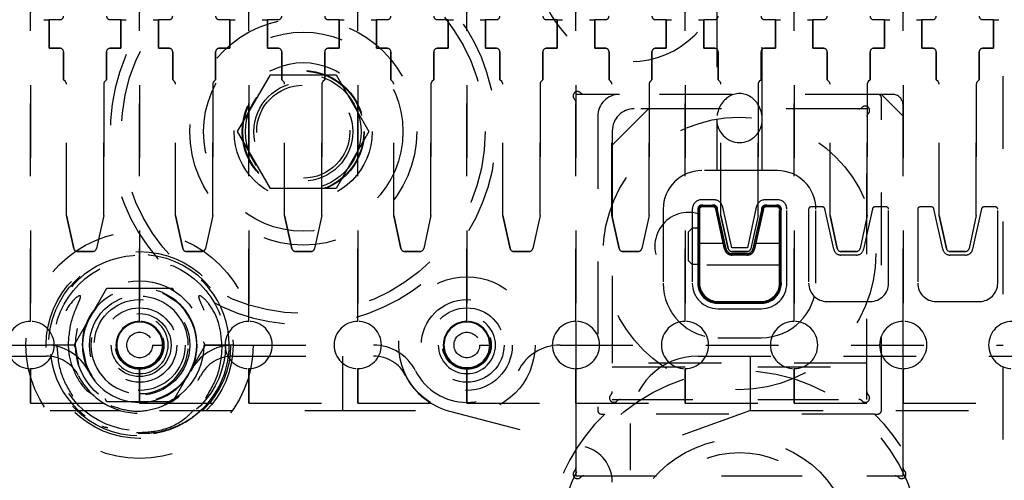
# Model space of a CAD drawing. Header units: inches. Extents: x 1880 to 2363, y -453 to -54.
# Tile 106 of 256: x 1904.613 to 1905.967, y -420.916 to -420.282. Entities that reach past the tile are written whole.
import ezdxf

# ---------------------------------------------------------------- set-up
doc = ezdxf.new("R2010")
doc.units = ezdxf.units.IN
doc.header["$LTSCALE"] = 0.5
doc.header["$MEASUREMENT"] = 0
doc.linetypes.add('HIDDEN', pattern=[0.225, 0.15, -0.075])
doc.layers.add('SID-M-H', color=4, linetype='HIDDEN')

msp = doc.modelspace()

# ---------------------------------------------------------------- linework, layer by layer
at = {"layer": 'SID-M-H'}
for p, q in [((1905.96517, -421.86017), (1905.96517, -418.61017)), ((1904.62767, -420.69767), (1904.62767, -419.77267)), ((1904.62767, -419.77267), (1904.62767, -420.69767)), ((1904.77767, -419.77267), (1904.77767, -420.69767)), ((1904.77767, -420.69767), (1904.77767, -419.77267)), ((1904.92767, -420.69767), (1904.92767, -419.77267)), ((1904.92767, -419.77267), (1904.92767, -420.69767)), ((1905.07767, -419.77267), (1905.07767, -420.69767)), ((1905.07767, -420.69767), (1905.07767, -419.77267)), ((1905.22767, -420.69767), (1905.22767, -419.77267)), ((1905.22767, -419.77267), (1905.22767, -420.69767)), ((1905.37767, -420.69767), (1905.37767, -419.77267)), ((1905.37767, -419.77267), (1905.37767, -420.69767)), ((1905.52767, -419.77267), (1905.52767, -420.69767)), ((1905.52767, -420.69767), (1905.52767, -419.77267)), ((1905.67767, -420.69767), (1905.67767, -419.77267)), ((1905.67767, -419.77267), (1905.67767, -420.69767)), ((1905.82767, -420.69767), (1905.82767, -419.77267)), ((1905.82767, -419.77267), (1905.82767, -420.69767)), ((1905.57142, -420.04767), (1905.57142, -420.42017)), ((1905.63392, -420.42017), (1905.63392, -420.04767)), ((1904.64617, -420.28241), (1904.65345, -420.28241)), ((1904.66814, -420.28241), (1904.65345, -420.28241)), ((1904.65345, -420.28241), (1904.65345, -420.32178)), ((1904.65345, -420.32178), (1904.65345, -420.28241)), ((1904.75188, -420.28241), (1904.73719, -420.28241)), ((1904.75188, -420.32178), (1904.75188, -420.28241)), ((1904.75188, -420.28241), (1904.75188, -420.32178)), ((1904.75188, -420.28241), (1904.75917, -420.28241)), ((1904.79617, -420.28241), (1904.80345, -420.28241)), ((1904.81814, -420.28241), (1904.80345, -420.28241)), ((1904.80345, -420.28241), (1904.80345, -420.32178)), ((1904.80345, -420.32178), (1904.80345, -420.28241)), ((1904.90188, -420.28241), (1904.88719, -420.28241)), ((1904.90188, -420.32178), (1904.90188, -420.28241)), ((1904.90188, -420.28241), (1904.90917, -420.28241)), ((1904.90188, -420.28241), (1904.90188, -420.32178)), ((1904.94617, -420.28241), (1904.95345, -420.28241)), ((1904.96814, -420.28241), (1904.95345, -420.28241)), ((1904.95345, -420.28241), (1904.95345, -420.32178)), ((1904.95345, -420.32178), (1904.95345, -420.28241)), ((1905.05188, -420.28241), (1905.03719, -420.28241)), ((1905.05188, -420.32178), (1905.05188, -420.28241)), ((1905.05188, -420.28241), (1905.05188, -420.32178)), ((1905.05188, -420.28241), (1905.05917, -420.28241)), ((1905.09617, -420.28241), (1905.10345, -420.28241)), ((1905.10345, -420.28241), (1905.10345, -420.32178)), ((1905.11814, -420.28241), (1905.10345, -420.28241)), ((1905.10345, -420.32178), (1905.10345, -420.28241)), ((1905.20188, -420.28241), (1905.18719, -420.28241)), ((1905.20188, -420.32178), (1905.20188, -420.28241)), ((1905.20188, -420.28241), (1905.20188, -420.32178)), ((1905.20188, -420.28241), (1905.20917, -420.28241)), ((1905.24617, -420.28241), (1905.25345, -420.28241)), ((1905.25345, -420.28241), (1905.25345, -420.32178)), ((1905.26814, -420.28241), (1905.25345, -420.28241)), ((1905.25345, -420.32178), (1905.25345, -420.28241)), ((1905.35188, -420.28241), (1905.33719, -420.28241)), ((1905.35188, -420.32178), (1905.35188, -420.28241)), ((1905.35188, -420.28241), (1905.35188, -420.32178)), ((1905.35188, -420.28241), (1905.35917, -420.28241)), ((1905.39617, -420.28241), (1905.40345, -420.28241)), ((1905.40345, -420.28241), (1905.40345, -420.32178)), ((1905.41814, -420.28241), (1905.40345, -420.28241)), ((1905.40345, -420.32178), (1905.40345, -420.28241)), ((1905.50188, -420.28241), (1905.48719, -420.28241)), ((1905.50188, -420.32178), (1905.50188, -420.28241)), ((1905.50188, -420.28241), (1905.50188, -420.32178)), ((1905.50188, -420.28241), (1905.50917, -420.28241)), ((1905.54617, -420.28241), (1905.55345, -420.28241)), ((1905.55345, -420.32178), (1905.55345, -420.28241)), ((1905.56814, -420.28241), (1905.55345, -420.28241)), ((1905.55345, -420.28241), (1905.55345, -420.32178)), ((1905.65188, -420.28241), (1905.63719, -420.28241)), ((1905.65188, -420.28241), (1905.65917, -420.28241)), ((1905.65188, -420.28241), (1905.65188, -420.32178)), ((1905.65188, -420.32178), (1905.65188, -420.28241)), ((1905.69617, -420.28241), (1905.70345, -420.28241)), ((1905.70345, -420.32178), (1905.70345, -420.28241)), ((1905.71814, -420.28241), (1905.70345, -420.28241)), ((1905.70345, -420.28241), (1905.70345, -420.32178)), ((1905.80188, -420.28241), (1905.78719, -420.28241)), ((1905.80188, -420.28241), (1905.80188, -420.32178)), ((1905.80188, -420.28241), (1905.80917, -420.28241)), ((1905.80188, -420.32178), (1905.80188, -420.28241)), ((1905.84617, -420.28241), (1905.85345, -420.28241)), ((1905.85345, -420.32178), (1905.85345, -420.28241)), ((1905.85345, -420.28241), (1905.85345, -420.32178)), ((1905.86814, -420.28241), (1905.85345, -420.28241)), ((1905.95188, -420.28241), (1905.93719, -420.28241)), ((1905.95188, -420.28241), (1905.95917, -420.28241)), ((1905.95188, -420.28241), (1905.95188, -420.32178)), ((1905.95188, -420.32178), (1905.95188, -420.28241)), ((1904.65345, -420.32178), (1904.66814, -420.32178)), ((1904.66814, -420.32178), (1904.65345, -420.32178)), ((1904.73719, -420.32178), (1904.75188, -420.32178)), ((1904.75188, -420.32178), (1904.73719, -420.32178)), ((1904.80345, -420.32178), (1904.81814, -420.32178)), ((1904.81814, -420.32178), (1904.80345, -420.32178)), ((1904.88719, -420.32178), (1904.90188, -420.32178)), ((1904.90188, -420.32178), (1904.88719, -420.32178)), ((1904.95345, -420.32178), (1904.96814, -420.32178)), ((1904.96814, -420.32178), (1904.95345, -420.32178)), ((1905.03719, -420.32178), (1905.05188, -420.32178)), ((1905.05188, -420.32178), (1905.03719, -420.32178)), ((1905.10345, -420.32178), (1905.11814, -420.32178)), ((1905.11814, -420.32178), (1905.10345, -420.32178)), ((1905.18719, -420.32178), (1905.20188, -420.32178)), ((1905.20188, -420.32178), (1905.18719, -420.32178)), ((1905.25345, -420.32178), (1905.26814, -420.32178)), ((1905.26814, -420.32178), (1905.25345, -420.32178)), ((1905.33719, -420.32178), (1905.35188, -420.32178)), ((1905.35188, -420.32178), (1905.33719, -420.32178)), ((1905.40345, -420.32178), (1905.41814, -420.32178)), ((1905.41814, -420.32178), (1905.40345, -420.32178)), ((1905.48719, -420.32178), (1905.50188, -420.32178)), ((1905.50188, -420.32178), (1905.48719, -420.32178)), ((1905.56814, -420.32178), (1905.55345, -420.32178)), ((1905.55345, -420.32178), (1905.56814, -420.32178)), ((1905.65188, -420.32178), (1905.63719, -420.32178)), ((1905.63719, -420.32178), (1905.65188, -420.32178)), ((1905.71814, -420.32178), (1905.70345, -420.32178)), ((1905.70345, -420.32178), (1905.71814, -420.32178)), ((1905.80188, -420.32178), (1905.78719, -420.32178)), ((1905.78719, -420.32178), (1905.80188, -420.32178)), ((1905.86814, -420.32178), (1905.85345, -420.32178)), ((1905.85345, -420.32178), (1905.86814, -420.32178)), ((1905.95188, -420.32178), (1905.93719, -420.32178)), ((1905.93719, -420.32178), (1905.95188, -420.32178)), ((1904.67314, -420.32678), (1904.67314, -420.36509)), ((1904.67314, -420.36509), (1904.67314, -420.32678)), ((1904.73219, -420.36509), (1904.73219, -420.32678)), ((1904.73219, -420.32678), (1904.73219, -420.36509)), ((1904.82314, -420.32678), (1904.82314, -420.36509)), ((1904.82314, -420.36509), (1904.82314, -420.32678)), ((1904.88219, -420.36509), (1904.88219, -420.32678)), ((1904.88219, -420.32678), (1904.88219, -420.36509)), ((1904.97314, -420.32678), (1904.97314, -420.36509)), ((1904.97314, -420.36509), (1904.97314, -420.32678)), ((1905.03219, -420.36509), (1905.03219, -420.32678)), ((1905.03219, -420.32678), (1905.03219, -420.36509)), ((1905.12314, -420.32678), (1905.12314, -420.36509)), ((1905.12314, -420.36509), (1905.12314, -420.32678)), ((1905.18219, -420.36509), (1905.18219, -420.32678)), ((1905.18219, -420.32678), (1905.18219, -420.36509)), ((1905.27314, -420.32678), (1905.27314, -420.36509)), ((1905.27314, -420.36509), (1905.27314, -420.32678)), ((1905.33219, -420.36509), (1905.33219, -420.32678)), ((1905.33219, -420.32678), (1905.33219, -420.36509)), ((1905.42314, -420.32678), (1905.42314, -420.36509)), ((1905.42314, -420.36509), (1905.42314, -420.32678)), ((1905.48219, -420.36509), (1905.48219, -420.32678)), ((1905.48219, -420.32678), (1905.48219, -420.36509)), ((1905.57314, -420.36509), (1905.57314, -420.32678)), ((1905.57314, -420.32678), (1905.57314, -420.36509)), ((1905.63219, -420.32678), (1905.63219, -420.36509)), ((1905.63219, -420.36509), (1905.63219, -420.32678)), ((1905.72314, -420.36509), (1905.72314, -420.32678)), ((1905.72314, -420.32678), (1905.72314, -420.36509)), ((1905.78219, -420.32678), (1905.78219, -420.36509)), ((1905.78219, -420.36509), (1905.78219, -420.32678)), ((1905.87314, -420.36509), (1905.87314, -420.32678)), ((1905.87314, -420.32678), (1905.87314, -420.36509)), ((1905.93219, -420.32678), (1905.93219, -420.36509)), ((1905.93219, -420.36509), (1905.93219, -420.32678)), ((1904.67561, -420.36756), (1904.67314, -420.36509)), ((1904.67561, -420.36756), (1904.67314, -420.36509)), ((1904.73219, -420.36509), (1904.72972, -420.36756)), ((1904.73219, -420.36509), (1904.72972, -420.36756)), ((1904.82561, -420.36756), (1904.82314, -420.36509)), ((1904.82561, -420.36756), (1904.82314, -420.36509)), ((1904.88219, -420.36509), (1904.87972, -420.36756)), ((1904.88219, -420.36509), (1904.87972, -420.36756)), ((1904.91246, -420.43651), (1904.95756, -420.35838)), ((1904.95756, -420.35838), (1905.04777, -420.35838)), ((1904.97561, -420.36756), (1904.97314, -420.36509)), ((1904.97561, -420.36756), (1904.97314, -420.36509)), ((1905.03219, -420.36509), (1905.02972, -420.36756)), ((1905.03219, -420.36509), (1905.02972, -420.36756)), ((1905.04777, -420.35838), (1905.09288, -420.43651)), ((1905.12561, -420.36756), (1905.12314, -420.36509)), ((1905.12561, -420.36756), (1905.12314, -420.36509)), ((1905.18219, -420.36509), (1905.17972, -420.36756)), ((1905.18219, -420.36509), (1905.17972, -420.36756)), ((1905.27561, -420.36756), (1905.27314, -420.36509)), ((1905.27561, -420.36756), (1905.27314, -420.36509)), ((1905.33219, -420.36509), (1905.32972, -420.36756)), ((1905.33219, -420.36509), (1905.32972, -420.36756)), ((1905.42561, -420.36756), (1905.42314, -420.36509)), ((1905.42561, -420.36756), (1905.42314, -420.36509)), ((1905.48219, -420.36509), (1905.47972, -420.36756)), ((1905.48219, -420.36509), (1905.47972, -420.36756)), ((1905.57561, -420.36756), (1905.57314, -420.36509)), ((1905.57561, -420.36756), (1905.57314, -420.36509)), ((1905.63219, -420.36509), (1905.62972, -420.36756)), ((1905.63219, -420.36509), (1905.62972, -420.36756)), ((1905.72561, -420.36756), (1905.72314, -420.36509)), ((1905.72561, -420.36756), (1905.72314, -420.36509)), ((1905.78219, -420.36509), (1905.77972, -420.36756)), ((1905.78219, -420.36509), (1905.77972, -420.36756)), ((1905.87561, -420.36756), (1905.87314, -420.36509)), ((1905.87561, -420.36756), (1905.87314, -420.36509)), ((1905.93219, -420.36509), (1905.92972, -420.36756)), ((1905.93219, -420.36509), (1905.92972, -420.36756)), ((1904.67708, -420.5521), (1904.67708, -420.3711)), ((1904.67708, -420.5521), (1904.67708, -420.3711)), ((1904.72826, -420.5521), (1904.72826, -420.3711)), ((1904.72826, -420.3711), (1904.72826, -420.5521)), ((1904.82708, -420.5521), (1904.82708, -420.3711)), ((1904.82708, -420.5521), (1904.82708, -420.3711)), ((1904.87826, -420.5521), (1904.87826, -420.3711)), ((1904.87826, -420.3711), (1904.87826, -420.5521)), ((1904.97708, -420.5521), (1904.97708, -420.3711)), ((1904.97708, -420.5521), (1904.97708, -420.3711)), ((1905.02826, -420.5521), (1905.02826, -420.3711)), ((1905.02826, -420.3711), (1905.02826, -420.5521)), ((1905.12708, -420.5521), (1905.12708, -420.3711)), ((1905.12708, -420.5521), (1905.12708, -420.3711)), ((1905.17826, -420.5521), (1905.17826, -420.3711)), ((1905.17826, -420.3711), (1905.17826, -420.5521)), ((1905.27708, -420.5521), (1905.27708, -420.3711)), ((1905.27708, -420.5521), (1905.27708, -420.3711)), ((1905.32826, -420.5521), (1905.32826, -420.3711)), ((1905.32826, -420.3711), (1905.32826, -420.5521)), ((1905.42708, -420.5521), (1905.42708, -420.3711)), ((1905.42708, -420.5521), (1905.42708, -420.3711)), ((1905.47826, -420.5521), (1905.47826, -420.3711)), ((1905.47826, -420.3711), (1905.47826, -420.5521)), ((1905.57708, -420.5521), (1905.57708, -420.3711)), ((1905.57708, -420.5521), (1905.57708, -420.3711)), ((1905.62826, -420.3711), (1905.62826, -420.5521)), ((1905.62826, -420.5521), (1905.62826, -420.3711)), ((1905.72708, -420.5521), (1905.72708, -420.3711)), ((1905.72708, -420.5521), (1905.72708, -420.3711)), ((1905.77826, -420.3711), (1905.77826, -420.5521)), ((1905.77826, -420.5521), (1905.77826, -420.3711)), ((1905.87708, -420.5521), (1905.87708, -420.3711)), ((1905.87708, -420.5521), (1905.87708, -420.3711)), ((1905.92826, -420.3711), (1905.92826, -420.5521)), ((1905.92826, -420.5521), (1905.92826, -420.3711)), ((1905.43767, -420.38517), (1905.37767, -420.38517)), ((1905.43767, -420.38517), (1905.38862, -420.38517)), ((1905.79267, -420.38517), (1905.43767, -420.38517)), ((1905.79767, -420.38517), (1905.79267, -420.38517)), ((1905.81267, -420.38517), (1905.79267, -420.38517)), ((1905.82767, -420.41517), (1905.79767, -420.38517)), ((1905.79767, -420.82017), (1905.79767, -420.39017)), ((1905.47767, -420.40517), (1905.42767, -420.45517)), ((1905.76671, -420.40517), (1905.45767, -420.40517)), ((1905.77767, -420.40517), (1905.47767, -420.40517)), ((1905.77767, -420.80517), (1905.77767, -420.40517)), ((1905.40767, -420.41517), (1905.40767, -420.82017)), ((1905.77767, -420.79421), (1905.77767, -420.41612)), ((1905.57142, -420.42017), (1905.57142, -420.49017)), ((1905.63392, -420.49017), (1905.63392, -420.42017)), ((1904.95756, -420.51463), (1904.91246, -420.43651)), ((1905.09288, -420.43651), (1905.04777, -420.51463)), ((1905.42767, -420.43517), (1905.42767, -420.79421)), ((1905.42767, -420.45517), (1905.42767, -420.80517)), ((1905.65467, -420.49017), (1905.55067, -420.49017)), ((1905.04777, -420.51463), (1904.95756, -420.51463)), ((1905.56692, -420.53017), (1905.55067, -420.53017)), ((1905.56692, -420.538), (1905.55067, -420.538)), ((1905.56692, -420.54017), (1905.55067, -420.54017)), ((1905.56427, -420.54017), (1905.55331, -420.54017)), ((1905.56268, -420.53967), (1905.55491, -420.53967)), ((1905.59192, -420.59631), (1905.57962, -420.54037)), ((1905.62572, -420.54037), (1905.61341, -420.59631)), ((1905.65467, -420.53017), (1905.63841, -420.53017)), ((1905.65467, -420.538), (1905.63841, -420.538)), ((1905.65467, -420.54017), (1905.63841, -420.54017)), ((1905.65202, -420.54017), (1905.64106, -420.54017)), ((1905.65042, -420.53967), (1905.64266, -420.53967)), ((1905.71692, -420.54017), (1905.70067, -420.54017)), ((1905.80467, -420.54017), (1905.78841, -420.54017)), ((1905.86692, -420.54017), (1905.85067, -420.54017)), ((1905.95467, -420.54017), (1905.93841, -420.54017)), ((1904.67708, -420.5521), (1904.68704, -420.59738)), ((1904.68704, -420.59738), (1904.67708, -420.5521)), ((1904.72826, -420.5521), (1904.71829, -420.59738)), ((1904.72826, -420.5521), (1904.71829, -420.59738)), ((1904.82708, -420.5521), (1904.83704, -420.59738)), ((1904.83704, -420.59738), (1904.82708, -420.5521)), ((1904.87826, -420.5521), (1904.86829, -420.59738)), ((1904.87826, -420.5521), (1904.86829, -420.59738)), ((1904.97708, -420.5521), (1904.98704, -420.59738)), ((1904.98704, -420.59738), (1904.97708, -420.5521)), ((1905.02826, -420.5521), (1905.01829, -420.59738)), ((1905.02826, -420.5521), (1905.01829, -420.59738)), ((1905.12708, -420.5521), (1905.13704, -420.59738)), ((1905.13704, -420.59738), (1905.12708, -420.5521)), ((1905.17826, -420.5521), (1905.16829, -420.59738)), ((1905.17826, -420.5521), (1905.16829, -420.59738)), ((1905.27708, -420.5521), (1905.28704, -420.59738)), ((1905.28704, -420.59738), (1905.27708, -420.5521)), ((1905.32826, -420.5521), (1905.31829, -420.59738)), ((1905.32826, -420.5521), (1905.31829, -420.59738)), ((1905.42708, -420.5521), (1905.43704, -420.59738)), ((1905.43704, -420.59738), (1905.42708, -420.5521)), ((1905.47826, -420.5521), (1905.46829, -420.59738)), ((1905.47826, -420.5521), (1905.46829, -420.59738)), ((1905.49767, -420.54317), (1905.49767, -420.64517)), ((1905.53767, -420.54317), (1905.53767, -420.64517)), ((1905.5455, -420.54317), (1905.5455, -420.64517)), ((1905.54717, -420.54741), (1905.54717, -420.63487)), ((1905.54767, -420.54317), (1905.54767, -420.56417)), ((1905.54767, -420.54581), (1905.54767, -420.55015)), ((1905.58216, -420.59846), (1905.56985, -420.54252)), ((1905.58198, -420.59767), (1905.57042, -420.54511)), ((1905.58264, -420.59835), (1905.57125, -420.54656)), ((1905.58427, -420.59799), (1905.57197, -420.54206)), ((1905.58704, -420.59738), (1905.57708, -420.5521)), ((1905.57708, -420.5521), (1905.58704, -420.59738)), ((1905.62826, -420.5521), (1905.61829, -420.59738)), ((1905.62826, -420.5521), (1905.61829, -420.59738)), ((1905.63336, -420.54206), (1905.62106, -420.59799)), ((1905.63408, -420.54656), (1905.62269, -420.59835)), ((1905.63548, -420.54252), (1905.62318, -420.59846)), ((1905.63491, -420.54511), (1905.62335, -420.59767)), ((1905.65767, -420.64517), (1905.65767, -420.54317)), ((1905.65767, -420.63803), (1905.65767, -420.54581)), ((1905.65817, -420.63487), (1905.65817, -420.54741)), ((1905.65984, -420.64517), (1905.65984, -420.54317)), ((1905.66767, -420.64517), (1905.66767, -420.54317)), ((1905.69767, -420.54317), (1905.69767, -420.64517)), ((1905.70767, -420.64517), (1905.70767, -420.54317)), ((1905.73216, -420.59846), (1905.71985, -420.54252)), ((1905.73704, -420.59738), (1905.72708, -420.5521)), ((1905.72708, -420.5521), (1905.73704, -420.59738)), ((1905.77826, -420.5521), (1905.76829, -420.59738)), ((1905.77826, -420.5521), (1905.76829, -420.59738)), ((1905.78548, -420.54252), (1905.77318, -420.59846)), ((1905.80767, -420.64517), (1905.80767, -420.54317)), ((1905.84767, -420.54317), (1905.84767, -420.64517)), ((1905.88216, -420.59846), (1905.86985, -420.54252)), ((1905.88704, -420.59738), (1905.87708, -420.5521)), ((1905.87708, -420.5521), (1905.88704, -420.59738)), ((1905.92826, -420.5521), (1905.91829, -420.59738)), ((1905.92826, -420.5521), (1905.91829, -420.59738)), ((1905.93548, -420.54252), (1905.92318, -420.59846)), ((1905.95767, -420.64517), (1905.95767, -420.54317)), ((1905.54767, -420.56417), (1905.54767, -420.62417)), ((1905.54767, -420.62417), (1905.54767, -420.56417)), ((1905.53767, -420.56917), (1905.53267, -420.57417)), ((1905.53267, -420.61417), (1905.53267, -420.57417)), ((1905.54267, -420.56917), (1905.53767, -420.56917)), ((1905.54767, -420.59017), (1905.58033, -420.59017)), ((1905.625, -420.59017), (1905.65767, -420.59017)), ((1904.69192, -420.60131), (1904.71341, -420.60131)), ((1904.71341, -420.60131), (1904.69192, -420.60131)), ((1904.84192, -420.60131), (1904.86341, -420.60131)), ((1904.86341, -420.60131), (1904.84192, -420.60131)), ((1904.99192, -420.60131), (1905.01341, -420.60131)), ((1905.01341, -420.60131), (1904.99192, -420.60131)), ((1905.14192, -420.60131), (1905.16341, -420.60131)), ((1905.16341, -420.60131), (1905.14192, -420.60131)), ((1905.29192, -420.60131), (1905.31341, -420.60131)), ((1905.31341, -420.60131), (1905.29192, -420.60131)), ((1905.44192, -420.60131), (1905.46341, -420.60131)), ((1905.46341, -420.60131), (1905.44192, -420.60131)), ((1905.61341, -420.59631), (1905.59192, -420.59631)), ((1905.61341, -420.60131), (1905.59192, -420.60131)), ((1905.59192, -420.60131), (1905.61341, -420.60131)), ((1905.61341, -420.60414), (1905.59192, -420.60414)), ((1905.61341, -420.60581), (1905.59192, -420.60581)), ((1905.61341, -420.60631), (1905.59192, -420.60631)), ((1905.61261, -420.60631), (1905.59273, -420.60631)), ((1905.76341, -420.60131), (1905.74192, -420.60131)), ((1905.74192, -420.60131), (1905.76341, -420.60131)), ((1905.76341, -420.60631), (1905.74192, -420.60631)), ((1905.91341, -420.60131), (1905.89192, -420.60131)), ((1905.89192, -420.60131), (1905.91341, -420.60131)), ((1905.91341, -420.60631), (1905.89192, -420.60631)), ((1905.53267, -420.61417), (1905.53767, -420.61917)), ((1905.54267, -420.61917), (1905.53767, -420.61917)), ((1905.65767, -420.62017), (1905.54767, -420.62017)), ((1905.54767, -420.62417), (1905.54767, -420.64517)), ((1904.68748, -420.73017), (1904.73258, -420.65207)), ((1904.73258, -420.65207), (1904.82276, -420.65207)), ((1904.82276, -420.65207), (1904.82523, -420.65634)), ((1905.57267, -420.67017), (1905.63267, -420.67017)), ((1905.57267, -420.67234), (1905.63267, -420.67234)), ((1905.57981, -420.67017), (1905.62552, -420.67017)), ((1905.58296, -420.67067), (1905.62237, -420.67067)), ((1905.72267, -420.67017), (1905.78267, -420.67017)), ((1905.87267, -420.67017), (1905.93267, -420.67017)), ((1904.77767, -420.67899), (1904.77767, -420.67899)), ((1905.22767, -420.67899), (1905.22767, -420.67899)), ((1905.57267, -420.68017), (1905.63267, -420.68017)), ((1904.77767, -420.69867), (1904.77767, -420.69867)), ((1905.22767, -420.69867), (1905.22767, -420.69867)), ((1905.37767, -420.69767), (1905.37767, -420.76267)), ((1905.37767, -420.69767), (1905.37767, -420.76267)), ((1905.82767, -420.76267), (1905.82767, -420.69767)), ((1905.82767, -420.76267), (1905.82767, -420.69767)), ((1904.15611, -420.73027), (1904.64922, -420.73027)), ((1904.66682, -420.73017), (1904.65442, -420.73017)), ((1904.68929, -420.73017), (1904.65455, -420.73017)), ((1904.68942, -420.73017), (1904.66682, -420.73017)), ((1904.69023, -420.73493), (1904.68748, -420.73017)), ((1904.69417, -420.75784), (1904.68942, -420.73017)), ((1904.69867, -420.73017), (1904.70468, -420.7604)), ((1904.79528, -420.73017), (1904.80916, -420.73017)), ((1904.81113, -420.73017), (1904.81113, -420.73017)), ((1904.82097, -420.73017), (1904.82097, -420.73017)), ((1904.86785, -420.73017), (1904.82276, -420.80827)), ((1904.84656, -420.73017), (1904.84656, -420.73017)), ((1904.85641, -420.73017), (1904.85641, -420.73017)), ((1904.8651, -420.7254), (1904.86785, -420.73017)), ((1904.90083, -420.73017), (1904.866, -420.73017)), ((1904.86605, -420.73017), (1904.90079, -420.73017)), ((1904.90092, -420.73017), (1904.86611, -420.73017)), ((1904.90611, -420.73027), (1905.09922, -420.73027)), ((1905.24528, -420.73017), (1905.25916, -420.73017)), ((1905.35611, -420.73027), (1905.96517, -420.73027)), ((1905.57267, -420.72017), (1905.63267, -420.72017)), ((1904.15611, -420.74527), (1904.64922, -420.74527)), ((1904.90611, -420.74527), (1905.09922, -420.74527)), ((1905.05703, -420.82017), (1905.05703, -420.74527)), ((1905.77767, -420.75517), (1905.42767, -420.75517)), ((1905.54567, -420.74527), (1906.29922, -420.74527)), ((1905.61751, -420.82017), (1905.61751, -420.74527)), ((1904.62767, -420.81017), (1904.62767, -420.76267)), ((1904.62767, -420.76267), (1904.62767, -420.81017)), ((1904.70468, -420.7604), (1904.7072, -420.76588)), ((1904.77767, -420.76267), (1904.77767, -420.81017)), ((1904.77767, -420.81017), (1904.77767, -420.76267)), ((1904.92767, -420.81017), (1904.92767, -420.76267)), ((1904.92767, -420.76267), (1904.92767, -420.81017)), ((1905.07767, -420.76267), (1905.07767, -420.81017)), ((1905.07767, -420.81017), (1905.07767, -420.76267)), ((1905.22767, -420.81017), (1905.22767, -420.76267)), ((1905.22767, -420.76267), (1905.22767, -420.81017)), ((1905.37767, -420.81017), (1905.37767, -420.76267)), ((1905.37767, -420.76267), (1905.37767, -420.81017)), ((1905.42767, -420.76017), (1905.77767, -420.76017)), ((1905.52767, -420.76267), (1905.52767, -420.81017)), ((1905.52767, -420.81017), (1905.52767, -420.76267)), ((1905.67767, -420.81017), (1905.67767, -420.76267)), ((1905.67767, -420.76267), (1905.67767, -420.81017)), ((1905.82767, -420.81017), (1905.82767, -420.76267)), ((1905.82767, -420.76267), (1905.82767, -420.81017)), ((1904.47767, -420.81017), (1904.62767, -420.81017)), ((1904.62767, -420.81017), (1904.77767, -420.81017)), ((1904.73258, -420.80827), (1904.73011, -420.80399)), ((1904.82276, -420.80827), (1904.73258, -420.80827)), ((1904.77767, -420.81017), (1904.92767, -420.81017)), ((1904.82956, -420.80213), (1904.81113, -420.81143)), ((1904.92767, -420.81017), (1905.07767, -420.81017)), ((1905.07767, -420.81017), (1905.22767, -420.81017)), ((1905.22767, -420.81017), (1905.37767, -420.81017)), ((1905.37767, -420.81017), (1905.52767, -420.81017)), ((1905.37767, -420.81017), (1905.37767, -420.91017)), ((1905.37767, -420.81017), (1905.37767, -420.89921)), ((1905.42767, -420.80517), (1905.77767, -420.80517)), ((1905.43862, -420.80517), (1905.76671, -420.80517)), ((1905.52767, -420.81017), (1905.67767, -420.81017)), ((1905.67767, -420.81017), (1905.82767, -420.81017)), ((1905.82767, -420.81017), (1905.97767, -420.81017)), ((1905.82767, -420.91017), (1905.82767, -420.81017)), ((1905.82767, -420.89921), (1905.82767, -420.81017)), ((1904.0548, -420.82017), (1904.75054, -420.82017)), ((1904.8048, -420.82017), (1905.05703, -420.82017)), ((1905.05703, -420.82017), (1905.20054, -420.82017)), ((1905.20368, -420.82106), (1905.39042, -420.87034)), ((1905.41267, -420.82517), (1905.41722, -420.82517)), ((1905.78811, -420.82517), (1905.41722, -420.82517)), ((1905.61751, -420.82017), (1905.45267, -420.88017)), ((1905.61751, -420.82017), (1906.40054, -420.82017)), ((1905.78811, -420.82517), (1905.79267, -420.82517)), ((1905.45267, -421.30227), (1905.45267, -420.83827)), ((1904.77767, -420.84828), (1904.77767, -420.84828)), ((1905.37767, -420.91017), (1905.82767, -420.91017)), ((1905.38862, -420.91017), (1905.81671, -420.91017))]:
    msp.add_line(p, q, dxfattribs=at)
for centre, radius in [((1906.20267, -420.12517), 0.25), ((1905.00267, -420.43651), 0.25), ((1905.00267, -420.43651), 0.156), ((1905.00267, -420.43651), 0.137), ((1905.00267, -420.43651), 0.095), ((1905.00267, -420.43651), 0.08397), ((1905.00267, -420.43651), 0.0837), ((1905.00267, -420.43651), 0.08318), ((1905.00267, -420.43651), 0.0795), ((1905.00267, -420.43651), 0.068), ((1905.00267, -420.43651), 0.06398), ((1905.60267, -420.60414), 0.1875), ((1904.77767, -420.73017), 0.15625), ((1904.77767, -420.73017), 0.1285), ((1904.77767, -420.73017), 0.125), ((1904.77767, -420.73017), 0.11811), ((1904.77767, -420.73017), 0.08825), ((1905.22767, -420.73017), 0.09375), ((1904.77767, -420.73017), 0.078), ((1904.77767, -420.73017), 0.0689), ((1904.77767, -420.73017), 0.0625), ((1905.22767, -420.73017), 0.0625), ((1904.77767, -420.73017), 0.05118), ((1904.77767, -420.73017), 0.04331), ((1905.22767, -420.73017), 0.05118), ((1904.77767, -420.73017), 0.03346), ((1904.77767, -420.73017), 0.0315), ((1905.22767, -420.73017), 0.0335), ((1905.22767, -420.73017), 0.0315), ((1904.77767, -420.73017), 0.01761), ((1905.22767, -420.73017), 0.01761), ((1905.60267, -421.01517), 0.25), ((1905.60267, -421.01517), 0.156), ((1905.60267, -421.01517), 0.137)]:
    msp.add_circle(centre, radius, dxfattribs=at)
for centre, radius, start, end in [((1906.20267, -420.12517), 0.2655, 293.29593, 246.70407), ((1905.00267, -420.43651), 0.2655, 113.29593, 66.70407), ((1905.45267, -420.21517), 0.125, 180, 0), ((1904.66814, -420.27741), 0.005, 270, 0), ((1904.73719, -420.27741), 0.005, 180, 270), ((1904.81814, -420.27741), 0.005, 270, 0), ((1904.88719, -420.27741), 0.005, 180, 270), ((1904.96814, -420.27741), 0.005, 270, 0), ((1905.03719, -420.27741), 0.005, 180, 270), ((1905.11814, -420.27741), 0.005, 270, 0), ((1905.18719, -420.27741), 0.005, 180, 270), ((1905.26814, -420.27741), 0.005, 270, 0), ((1905.33719, -420.27741), 0.005, 180, 270), ((1905.41814, -420.27741), 0.005, 270, 0), ((1905.48719, -420.27741), 0.005, 180, 270), ((1905.56814, -420.27741), 0.005, 270, 0), ((1905.63719, -420.27741), 0.005, 180, 270), ((1905.71814, -420.27741), 0.005, 270, 0), ((1905.78719, -420.27741), 0.005, 180, 270), ((1905.86814, -420.27741), 0.005, 270, 0), ((1905.93719, -420.27741), 0.005, 180, 270), ((1904.66814, -420.32678), 0.005, 0, 90), ((1904.66814, -420.32678), 0.005, 0, 90), ((1904.73719, -420.32678), 0.005, 90, 180), ((1904.73719, -420.32678), 0.005, 90, 180), ((1904.81814, -420.32678), 0.005, 0, 90), ((1904.81814, -420.32678), 0.005, 0, 90), ((1904.88719, -420.32678), 0.005, 90, 180), ((1904.88719, -420.32678), 0.005, 90, 180), ((1904.96814, -420.32678), 0.005, 0, 90), ((1904.96814, -420.32678), 0.005, 0, 90), ((1905.03719, -420.32678), 0.005, 90, 180), ((1905.03719, -420.32678), 0.005, 90, 180), ((1905.11814, -420.32678), 0.005, 0, 90), ((1905.11814, -420.32678), 0.005, 0, 90), ((1905.18719, -420.32678), 0.005, 90, 180), ((1905.18719, -420.32678), 0.005, 90, 180), ((1905.26814, -420.32678), 0.005, 0, 90), ((1905.26814, -420.32678), 0.005, 0, 90), ((1905.33719, -420.32678), 0.005, 90, 180), ((1905.33719, -420.32678), 0.005, 90, 180), ((1905.41814, -420.32678), 0.005, 0, 90), ((1905.41814, -420.32678), 0.005, 0, 90), ((1905.48719, -420.32678), 0.005, 90, 180), ((1905.48719, -420.32678), 0.005, 90, 180), ((1905.56814, -420.32678), 0.005, 0, 90), ((1905.56814, -420.32678), 0.005, 0, 90), ((1905.63719, -420.32678), 0.005, 90, 180), ((1905.63719, -420.32678), 0.005, 90, 180), ((1905.71814, -420.32678), 0.005, 0, 90), ((1905.71814, -420.32678), 0.005, 0, 90), ((1905.78719, -420.32678), 0.005, 90, 180), ((1905.78719, -420.32678), 0.005, 90, 180), ((1905.86814, -420.32678), 0.005, 0, 90), ((1905.86814, -420.32678), 0.005, 0, 90), ((1905.93719, -420.32678), 0.005, 90, 180), ((1905.93719, -420.32678), 0.005, 90, 180), ((1904.67208, -420.3711), 0.005, 0, 45), ((1904.67208, -420.3711), 0.005, 0, 45), ((1904.73326, -420.3711), 0.005, 135, 180), ((1904.73326, -420.3711), 0.005, 135, 180), ((1904.82208, -420.3711), 0.005, 0, 45), ((1904.82208, -420.3711), 0.005, 0, 45), ((1904.88326, -420.3711), 0.005, 135, 180), ((1904.88326, -420.3711), 0.005, 135, 180), ((1904.97208, -420.3711), 0.005, 0, 45), ((1904.97208, -420.3711), 0.005, 0, 45), ((1905.03326, -420.3711), 0.005, 135, 180), ((1905.03326, -420.3711), 0.005, 135, 180), ((1905.12208, -420.3711), 0.005, 0, 45), ((1905.12208, -420.3711), 0.005, 0, 45), ((1905.18326, -420.3711), 0.005, 135, 180), ((1905.18326, -420.3711), 0.005, 135, 180), ((1905.27208, -420.3711), 0.005, 0, 45), ((1905.27208, -420.3711), 0.005, 0, 45), ((1905.33326, -420.3711), 0.005, 135, 180), ((1905.33326, -420.3711), 0.005, 135, 180), ((1905.42208, -420.3711), 0.005, 0, 45), ((1905.42208, -420.3711), 0.005, 0, 45), ((1905.48326, -420.3711), 0.005, 135, 180), ((1905.48326, -420.3711), 0.005, 135, 180), ((1905.57208, -420.3711), 0.005, 0, 45), ((1905.57208, -420.3711), 0.005, 0, 45), ((1905.63326, -420.3711), 0.005, 135, 180), ((1905.63326, -420.3711), 0.005, 135, 180), ((1905.72208, -420.3711), 0.005, 0, 45), ((1905.72208, -420.3711), 0.005, 0, 45), ((1905.78326, -420.3711), 0.005, 135, 180), ((1905.78326, -420.3711), 0.005, 135, 180), ((1905.87208, -420.3711), 0.005, 0, 45), ((1905.87208, -420.3711), 0.005, 0, 45), ((1905.93326, -420.3711), 0.005, 135, 180), ((1905.93326, -420.3711), 0.005, 135, 180), ((1905.37979, -420.38729), 0.006, 42.59227, 227.40773), ((1905.37167, -420.39612), 0.006, 0, 47.40773), ((1905.38862, -420.37917), 0.006, 222.59227, 270), ((1905.43767, -420.41517), 0.03, 90, 180), ((1905.79267, -420.39017), 0.005, 0, 90), ((1905.81267, -420.40017), 0.015, 0, 90), ((1905.45767, -420.43517), 0.03, 90, 180), ((1905.76671, -420.39917), 0.006, 270, 317.40773), ((1905.77554, -420.40729), 0.006, 312.59227, 137.40773), ((1905.78367, -420.41612), 0.006, 132.59227, 180), ((1905.60267, -420.42017), 0.03125, 180, 0), ((1905.55067, -420.54317), 0.053, 90, 180), ((1905.65467, -420.54317), 0.053, 0, 90), ((1905.55067, -420.54317), 0.013, 90, 180), ((1905.55067, -420.54317), 0.0055, 39.5212, 230.4788), ((1905.55067, -420.54317), 0.00517, 90, 180), ((1905.55067, -420.54317), 0.004, 48.59038, 221.40962), ((1905.55067, -420.54317), 0.003, 90, 180), ((1905.56692, -420.54317), 0.0055, 321.92861, 140.4788), ((1905.56692, -420.54317), 0.004, 330.9978, 131.40962), ((1905.56692, -420.54317), 0.013, 12.40742, 90), ((1905.56692, -420.54317), 0.00517, 12.40742, 90), ((1905.56692, -420.54317), 0.003, 12.40742, 90), ((1905.63841, -420.54317), 0.013, 90, 167.59258), ((1905.63841, -420.54317), 0.0055, 39.5212, 218.07139), ((1905.63841, -420.54317), 0.00517, 90, 167.59258), ((1905.63841, -420.54317), 0.004, 48.59038, 209.0022), ((1905.63841, -420.54317), 0.003, 90, 167.59258), ((1905.65467, -420.54317), 0.0055, 309.5212, 140.4788), ((1905.65467, -420.54317), 0.004, 318.59038, 131.40962), ((1905.65467, -420.54317), 0.013, 0, 90), ((1905.65467, -420.54317), 0.00517, 0, 90), ((1905.65467, -420.54317), 0.003, 0, 90), ((1905.70067, -420.54317), 0.003, 90, 180), ((1905.71692, -420.54317), 0.003, 12.40742, 90), ((1905.78841, -420.54317), 0.003, 90, 167.59258), ((1905.80467, -420.54317), 0.003, 0, 90), ((1905.85067, -420.54317), 0.003, 90, 180), ((1905.86692, -420.54317), 0.003, 12.40742, 90), ((1905.93841, -420.54317), 0.003, 90, 167.59258), ((1905.95467, -420.54317), 0.003, 0, 90), ((1905.53267, -420.59417), 0.0465, 71.18094, 288.7559), ((1905.54267, -420.56417), 0.005, 270, 0), ((1904.77767, -420.73017), 0.12325, 360, 315.72721), ((1904.69192, -420.59631), 0.005, 192.40742, 270), ((1904.69192, -420.59631), 0.005, 192.40742, 270), ((1904.71341, -420.59631), 0.005, 270, 347.59258), ((1904.71341, -420.59631), 0.005, 270, 347.59258), ((1904.84192, -420.59631), 0.005, 192.40742, 270), ((1904.84192, -420.59631), 0.005, 192.40742, 270), ((1904.86341, -420.59631), 0.005, 270, 347.59258), ((1904.86341, -420.59631), 0.005, 270, 347.59258), ((1904.99192, -420.59631), 0.005, 192.40742, 270), ((1904.99192, -420.59631), 0.005, 192.40742, 270), ((1905.01341, -420.59631), 0.005, 270, 347.59258), ((1905.01341, -420.59631), 0.005, 270, 347.59258), ((1905.14192, -420.59631), 0.005, 192.40742, 270), ((1905.14192, -420.59631), 0.005, 192.40742, 270), ((1905.16341, -420.59631), 0.005, 270, 347.59258), ((1905.16341, -420.59631), 0.005, 270, 347.59258), ((1905.29192, -420.59631), 0.005, 192.40742, 270), ((1905.29192, -420.59631), 0.005, 192.40742, 270), ((1905.31341, -420.59631), 0.005, 270, 347.59258), ((1905.31341, -420.59631), 0.005, 270, 347.59258), ((1905.44192, -420.59631), 0.005, 192.40742, 270), ((1905.44192, -420.59631), 0.005, 192.40742, 270), ((1905.46341, -420.59631), 0.005, 270, 347.59258), ((1905.46341, -420.59631), 0.005, 270, 347.59258), ((1905.59273, -420.59531), 0.011, 192.40742, 270), ((1905.59192, -420.59631), 0.01, 192.40742, 270), ((1905.59192, -420.59631), 0.0095, 192.40742, 270), ((1905.59192, -420.59631), 0.00783, 192.40742, 270), ((1905.59192, -420.59631), 0.005, 192.40742, 270), ((1905.59192, -420.59631), 0.005, 192.40742, 270), ((1905.61261, -420.59531), 0.011, 270, 347.59258), ((1905.61341, -420.59631), 0.005, 270, 347.59258), ((1905.61341, -420.59631), 0.005, 270, 347.59258), ((1905.61341, -420.59631), 0.00783, 270, 347.59258), ((1905.61341, -420.59631), 0.0095, 270, 347.59258), ((1905.61341, -420.59631), 0.01, 270, 347.59258), ((1905.74192, -420.59631), 0.01, 192.40742, 270), ((1905.74192, -420.59631), 0.005, 192.40742, 270), ((1905.74192, -420.59631), 0.005, 192.40742, 270), ((1905.76341, -420.59631), 0.005, 270, 347.59258), ((1905.76341, -420.59631), 0.005, 270, 347.59258), ((1905.76341, -420.59631), 0.01, 270, 347.59258), ((1905.89192, -420.59631), 0.01, 192.40742, 270), ((1905.89192, -420.59631), 0.005, 192.40742, 270), ((1905.89192, -420.59631), 0.005, 192.40742, 270), ((1905.91341, -420.59631), 0.005, 270, 347.59258), ((1905.91341, -420.59631), 0.005, 270, 347.59258), ((1905.91341, -420.59631), 0.01, 270, 347.59258), ((1905.54267, -420.62417), 0.005, 0, 90), ((1905.57267, -420.64517), 0.0275, 158.0136, 291.9864), ((1905.63267, -420.64517), 0.0275, 248.0136, 21.9864), ((1905.57267, -420.64517), 0.075, 180, 270), ((1905.57267, -420.64517), 0.035, 180, 270), ((1905.57267, -420.64517), 0.02717, 180, 270), ((1905.57267, -420.64517), 0.026, 164.45177, 285.94237), ((1905.57267, -420.64517), 0.026, 164.05763, 164.45177), ((1905.57267, -420.64517), 0.025, 180, 270), ((1905.63267, -420.64517), 0.026, 254.05763, 15.94237), ((1905.63267, -420.64517), 0.035, 270, 0), ((1905.63267, -420.64517), 0.02717, 270, 0), ((1905.63267, -420.64517), 0.075, 270, 0), ((1905.63267, -420.64517), 0.025, 270, 0), ((1905.72267, -420.64517), 0.025, 180, 270), ((1905.78267, -420.64517), 0.025, 270, 0), ((1905.87267, -420.64517), 0.025, 180, 270), ((1905.93267, -420.64517), 0.025, 270, 0), ((1904.77767, -420.73017), 0.079, 333.12257, 180), ((1904.77767, -420.73017), 0.07874, 0, 270), ((1904.77767, -420.73017), 0.06693, 0, 270), ((1904.62767, -420.73017), 0.0325, 90, 270), ((1904.62767, -420.73017), 0.0325, 270, 90), ((1904.77767, -420.73017), 0.03937, 270, 180), ((1904.77767, -420.73017), 0.0325, 90, 270), ((1904.77767, -420.73017), 0.0315, 90, 180), ((1904.77767, -420.73017), 0.0325, 270, 90), ((1904.77767, -420.73017), 0.0315, 270, 90), ((1904.92767, -420.73017), 0.0325, 90, 270), ((1904.92767, -420.73017), 0.0325, 270, 90), ((1905.07767, -420.73017), 0.0325, 90, 270), ((1905.07767, -420.73017), 0.0325, 270, 90), ((1905.22767, -420.73017), 0.03937, 270, 180), ((1905.22767, -420.73017), 0.0325, 90, 270), ((1905.22767, -420.73017), 0.0315, 90, 180), ((1905.22767, -420.73017), 0.0325, 270, 90), ((1905.22767, -420.73017), 0.0315, 270, 90), ((1905.37767, -420.73017), 0.0325, 90, 270), ((1905.37767, -420.73017), 0.0325, 270, 90), ((1905.52767, -420.73017), 0.0325, 90, 270), ((1905.52767, -420.73017), 0.0325, 270, 90), ((1905.67767, -420.73017), 0.0325, 90, 270), ((1905.67767, -420.73017), 0.0325, 270, 90), ((1905.82767, -420.73017), 0.0325, 90, 270), ((1905.82767, -420.73017), 0.0325, 270, 90), ((1905.97767, -420.73017), 0.0325, 90, 270), ((1904.64922, -420.79527), 0.065, 26.87743, 90), ((1904.77767, -420.73017), 0.03937, 180, 270), ((1904.77767, -420.73017), 0.0315, 180, 270), ((1904.77767, -420.73017), 0.07874, 270, 0), ((1904.77767, -420.73017), 0.06693, 270, 0), ((1904.90611, -420.79527), 0.065, 90, 153.12257), ((1904.77767, -420.73017), 0.12325, 315.72721, 0), ((1905.09922, -420.79527), 0.065, 26.87743, 90), ((1905.22767, -420.73017), 0.03937, 180, 270), ((1905.22767, -420.73017), 0.0315, 180, 270), ((1905.35611, -420.79527), 0.065, 90, 153.12257), ((1904.64922, -420.79527), 0.05, 26.87743, 90), ((1904.90611, -420.79527), 0.05, 90, 153.12257), ((1905.09922, -420.79527), 0.05, 26.87743, 90), ((1905.54567, -420.83827), 0.093, 90, 180), ((1904.77767, -420.73017), 0.079, 206.87743, 333.12257), ((1905.22767, -420.73017), 0.079, 206.87743, 333.12257), ((1904.77767, -420.73017), 0.094, 206.87743, 333.12257), ((1905.22767, -420.73017), 0.094, 206.87743, 255.21623), ((1905.42979, -420.80305), 0.006, 132.59227, 317.40773), ((1905.42167, -420.79421), 0.006, 312.59227, 0), ((1905.77554, -420.80305), 0.006, 222.59227, 47.40773), ((1905.78367, -420.79421), 0.006, 180, 227.40773), ((1905.43862, -420.81117), 0.006, 90, 137.40773), ((1905.76671, -420.81117), 0.006, 42.59227, 90), ((1905.60267, -421.01517), 0.2655, 134.30507, 45.69493), ((1905.41267, -420.82017), 0.005, 180, 270), ((1905.79267, -420.82017), 0.005, 270, 0), ((1905.37767, -420.91868), 0.05, 0, 75.21623), ((1905.37979, -420.90805), 0.006, 132.59227, 317.40773), ((1905.37167, -420.89921), 0.006, 312.59227, 0), ((1905.82554, -420.90805), 0.006, 222.59227, 47.40773), ((1905.83367, -420.89921), 0.006, 180, 227.40773), ((1905.38862, -420.91617), 0.006, 90, 137.40773), ((1905.81671, -420.91617), 0.006, 42.59227, 90)]:
    msp.add_arc(centre, radius, start, end, dxfattribs=at)
msp.add_ellipse((1905.60267, -420.42017), major_axis=(0, -0.03608), ratio=0.8660254, start_param=1.5707963, end_param=4.712389, dxfattribs=at)
for points, knots in [([(1904.67954, -420.73017), (1904.68055, -420.71833), (1904.68205, -420.70063), (1904.6895, -420.68139), (1904.69361, -420.67212), (1904.69556, -420.66746), (1904.69632, -420.66505), (1904.6965, -420.6638), (1904.69645, -420.66313), (1904.69631, -420.66274), (1904.69607, -420.66248), (1904.69578, -420.66234), (1904.69531, -420.66228), (1904.69413, -420.66253), (1904.6904, -420.6647), (1904.68143, -420.67367), (1904.66971, -420.69341), (1904.6646, -420.71491), (1904.66433, -420.72797), (1904.66429, -420.73017)], [0, 0, 0, 0, 0.2379614, 0.3558648, 0.4139563, 0.4430096, 0.4576723, 0.4650202, 0.468145, 0.4713047, 0.4731896, 0.4750753, 0.4777409, 0.4826796, 0.4989153, 0.5638328, 0.7365381, 0.9556022, 1, 1, 1, 1]), ([(1904.89104, -420.73017), (1904.88998, -420.71892), (1904.88807, -420.69878), (1904.87615, -420.67678), (1904.86657, -420.666), (1904.86176, -420.66277), (1904.86035, -420.66234), (1904.85986, -420.66229), (1904.85946, -420.66237), (1904.85919, -420.66253), (1904.85899, -420.66281), (1904.85884, -420.6633), (1904.85888, -420.66479), (1904.8607, -420.67007), (1904.86656, -420.68261), (1904.87401, -420.70344), (1904.87519, -420.72115), (1904.87579, -420.73017)], [0, 0, 0, 0, 0.2257023, 0.4042496, 0.4931466, 0.5153527, 0.5191338, 0.5229358, 0.5250771, 0.5272378, 0.5291333, 0.5319246, 0.5373757, 0.5588102, 0.6434775, 0.8183439, 1, 1, 1, 1]), ([(1904.68588, -420.80084), (1904.67973, -420.79035), (1904.66695, -420.76855), (1904.6652, -420.74328), (1904.66429, -420.73017)], [0, 0, 0, 0, 0.4811833, 1, 1, 1, 1]), ([(1904.67954, -420.73017), (1904.67964, -420.73315), (1904.68006, -420.74653), (1904.68762, -420.7697), (1904.70108, -420.79082), (1904.71266, -420.79805), (1904.71513, -420.7996)], [0, 0, 0, 0, 0.1103256, 0.495314, 0.891973, 1, 1, 1, 1]), ([(1904.73818, -420.81357), (1904.74717, -420.81655), (1904.76615, -420.82284), (1904.79693, -420.81973), (1904.82558, -420.80742), (1904.84842, -420.78647), (1904.86005, -420.76488), (1904.86389, -420.75045), (1904.86505, -420.74405), (1904.86547, -420.74101), (1904.86577, -420.73802), (1904.86594, -420.73579), (1904.86608, -420.73301), (1904.8661, -420.73113), (1904.86611, -420.73017)], [0, 0, 0, 0, 0.1567393, 0.3310772, 0.5021307, 0.6703066, 0.8382693, 0.9026123, 0.9186663, 0.9466697, 0.953668, 0.9686986, 0.983972, 1, 1, 1, 1]), ([(1904.89104, -420.73017), (1904.8901, -420.74327), (1904.88819, -420.76955), (1904.8748, -420.79224), (1904.86809, -420.80362)], [0, 0, 0, 0, 0.4982217, 1, 1, 1, 1]), ([(1904.77767, -420.76954), (1904.77767, -420.76842), (1904.77767, -420.7661), (1904.77767, -420.76346), (1904.77767, -420.76192), (1904.77767, -420.76175), (1904.77767, -420.76166)], [0, 0, 0, 0, 0.2702613, 0.5624294, 0.7897364, 1, 1, 1, 1]), ([(1905.22767, -420.76954), (1905.22767, -420.76842), (1905.22767, -420.7661), (1905.22767, -420.76346), (1905.22767, -420.76192), (1905.22767, -420.76175), (1905.22767, -420.76166)], [0, 0, 0, 0, 0.2702613, 0.5624294, 0.7897364, 1, 1, 1, 1]), ([(1904.86592, -420.81621), (1904.8647, -420.81742), (1904.85384, -420.82826), (1904.82931, -420.84437), (1904.78945, -420.85433), (1904.74995, -420.84954), (1904.72155, -420.83852), (1904.71052, -420.82692), (1904.70848, -420.82478)], [0, 0, 0, 0, 0.0296945, 0.2651226, 0.4965645, 0.7242061, 0.9489615, 1, 1, 1, 1]), ([(1904.85235, -420.8193), (1904.84858, -420.82338), (1904.83595, -420.83703), (1904.8078, -420.84958), (1904.78402, -420.85066), (1904.77324, -420.85115)], [0, 0, 0, 0, 0.1888255, 0.6321303, 1, 1, 1, 1]), ([(1904.7339, -420.844), (1904.73152, -420.84377), (1904.72882, -420.84351), (1904.72666, -420.84202), (1904.72641, -420.84184)], [0, 0, 0, 0, 0.8839994, 1, 1, 1, 1])]:
    msp.add_open_spline(points, degree=3, knots=knots, dxfattribs=at)

doc.saveas('drawing.dxf')
